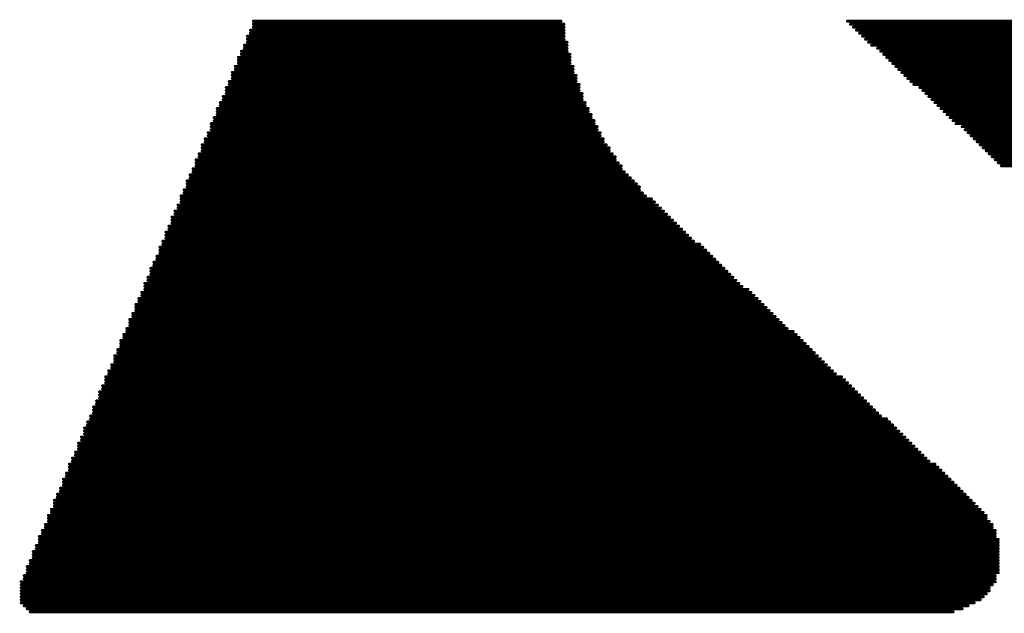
# Model space of a CAD drawing. Header units: millimetres. Extents: x 138 to 555, y 26 to 334.
# Tile 25 of 256: x 213.01 to 217.16, y 68.14 to 70.65. Entities that reach past the tile are written whole.
import ezdxf

# ---------------------------------------------------------------- set-up
doc = ezdxf.new("R2010")
doc.units = ezdxf.units.MM
doc.layers.add('TopOverlay', color=2, linetype='Continuous')

msp = doc.modelspace()

# ---------------------------------------------------------------- linework, layer by layer
at = {"layer": 'TopOverlay', "const_width": 0.0127}
for points in [[(213.994, 70.6405), (215.2894, 70.6405)], [(213.994, 70.6278), (215.3021, 70.6278)], [(213.994, 70.6151), (215.3021, 70.6151)], [(216.4959, 70.6405), (220.6234, 70.6405)], [(216.5086, 70.6278), (220.6107, 70.6278)], [(216.5213, 70.6151), (220.6107, 70.6151)], [(213.9686, 70.577), (215.3021, 70.577)], [(213.9813, 70.6024), (215.3021, 70.6024)], [(213.9813, 70.5897), (215.3021, 70.5897)], [(216.534, 70.6024), (220.598, 70.6024)], [(216.5467, 70.5897), (220.598, 70.5897)], [(216.5594, 70.577), (220.598, 70.577)], [(213.9559, 70.5389), (215.3148, 70.5389)], [(213.9686, 70.5643), (215.3021, 70.5643)], [(213.9686, 70.5516), (215.3148, 70.5516)], [(216.5721, 70.5643), (220.5853, 70.5643)], [(216.5848, 70.5516), (220.5853, 70.5516)], [(216.5975, 70.5389), (220.5726, 70.5389)], [(213.9305, 70.4881), (215.3275, 70.4881)], [(213.9432, 70.5135), (215.3148, 70.5135)], [(213.9432, 70.5008), (215.3275, 70.5008)], [(213.9559, 70.5262), (215.3148, 70.5262)], [(216.6229, 70.5262), (220.5726, 70.5262)], [(216.6356, 70.5135), (220.5726, 70.5135)], [(216.6483, 70.5008), (220.5599, 70.5008)], [(216.661, 70.4881), (220.5599, 70.4881)], [(213.9178, 70.45), (215.3402, 70.45)], [(213.9305, 70.4754), (215.3275, 70.4754)], [(213.9305, 70.4627), (215.3275, 70.4627)], [(216.6737, 70.4754), (220.5472, 70.4754)], [(216.6864, 70.4627), (220.5472, 70.4627)], [(216.6991, 70.45), (220.5345, 70.45)], [(213.9051, 70.4246), (215.3402, 70.4246)], [(213.9051, 70.4119), (215.3529, 70.4119)], [(213.9178, 70.4373), (215.3402, 70.4373)], [(216.7118, 70.4373), (220.5345, 70.4373)], [(216.7245, 70.4246), (220.5345, 70.4246)], [(216.7372, 70.4119), (220.5218, 70.4119)], [(213.8797, 70.3611), (215.3656, 70.3611)], [(213.8924, 70.3865), (215.3529, 70.3865)], [(213.8924, 70.3738), (215.3656, 70.3738)], [(213.9051, 70.3992), (215.3529, 70.3992)], [(216.7499, 70.3992), (220.5218, 70.3992)], [(216.7626, 70.3865), (220.5091, 70.3865)], [(216.7753, 70.3738), (220.5091, 70.3738)], [(216.8007, 70.3611), (220.5091, 70.3611)], [(213.867, 70.323), (215.3783, 70.323)], [(213.8797, 70.3484), (215.3656, 70.3484)], [(213.8797, 70.3357), (215.3783, 70.3357)], [(216.8134, 70.3484), (220.4964, 70.3484)], [(216.8261, 70.3357), (220.4964, 70.3357)], [(216.8388, 70.323), (220.4837, 70.323)], [(213.8543, 70.2976), (215.391, 70.2976)], [(213.8543, 70.2849), (215.391, 70.2849)], [(213.867, 70.3103), (215.3783, 70.3103)], [(216.8515, 70.3103), (220.4837, 70.3103)], [(216.8642, 70.2976), (220.471, 70.2976)], [(216.8769, 70.2849), (220.471, 70.2849)], [(213.8416, 70.2722), (215.4037, 70.2722)], [(213.8416, 70.2595), (215.4037, 70.2595)], [(213.8416, 70.2468), (215.4164, 70.2468)], [(216.8896, 70.2722), (220.471, 70.2722)], [(216.9023, 70.2595), (220.4583, 70.2595)], [(216.915, 70.2468), (220.4583, 70.2468)], [(213.8162, 70.2087), (215.4291, 70.2087)], [(213.8162, 70.196), (215.4418, 70.196)], [(213.8289, 70.2341), (215.4164, 70.2341)], [(213.8289, 70.2214), (215.4291, 70.2214)], [(216.9277, 70.2341), (220.4456, 70.2341)], [(216.9404, 70.2214), (220.4456, 70.2214)], [(216.9531, 70.2087), (220.4456, 70.2087)], [(216.9785, 70.196), (220.4329, 70.196)], [(213.8035, 70.1706), (215.4545, 70.1706)], [(213.8035, 70.1579), (215.4545, 70.1579)], [(213.8162, 70.1833), (215.4418, 70.1833)], [(216.9912, 70.1833), (220.4329, 70.1833)], [(217.0039, 70.1706), (220.4202, 70.1706)], [(217.0166, 70.1579), (220.4202, 70.1579)], [(213.7781, 70.1198), (215.4799, 70.1198)], [(213.7908, 70.1452), (215.4672, 70.1452)], [(213.7908, 70.1325), (215.4672, 70.1325)], [(217.0293, 70.1452), (220.4202, 70.1452)], [(217.042, 70.1325), (220.4075, 70.1325)], [(217.0547, 70.1198), (220.4075, 70.1198)], [(213.7654, 70.0817), (215.5053, 70.0817)], [(213.7781, 70.1071), (215.4926, 70.1071)], [(213.7781, 70.0944), (215.4926, 70.0944)], [(217.0674, 70.1071), (220.3948, 70.1071)], [(217.0801, 70.0944), (220.3948, 70.0944)], [(217.0928, 70.0817), (220.3821, 70.0817)], [(213.7527, 70.0563), (215.518, 70.0563)], [(213.7527, 70.0436), (215.5307, 70.0436)], [(213.7527, 70.0309), (215.5434, 70.0309)], [(213.7654, 70.069), (215.518, 70.069)], [(217.1055, 70.069), (220.3821, 70.069)], [(217.1182, 70.0563), (220.3821, 70.0563)], [(217.1309, 70.0436), (220.3694, 70.0436)], [(217.1436, 70.0309), (220.3694, 70.0309)], [(213.7273, 69.9928), (215.5688, 69.9928)], [(213.74, 70.0182), (215.5434, 70.0182)], [(213.74, 70.0055), (215.5561, 70.0055)], [(213.7146, 69.9674), (215.5942, 69.9674)], [(213.7146, 69.9547), (215.6069, 69.9547)], [(213.7273, 69.9801), (215.5815, 69.9801)], [(213.7019, 69.9293), (215.6196, 69.9293)], [(213.7019, 69.9166), (215.6323, 69.9166)], [(213.7146, 69.942), (215.6196, 69.942)], [(213.6765, 69.8658), (215.6958, 69.8658)], [(213.6892, 69.9039), (215.645, 69.9039)], [(213.6892, 69.8912), (215.6704, 69.8912)], [(213.6892, 69.8785), (215.6831, 69.8785)], [(213.6638, 69.8404), (215.7212, 69.8404)], [(213.6638, 69.8277), (215.7339, 69.8277)], [(213.6765, 69.8531), (215.7085, 69.8531)], [(213.6511, 69.815), (215.7466, 69.815)], [(213.6511, 69.8023), (215.7593, 69.8023)], [(213.6511, 69.7896), (215.772, 69.7896)], [(213.6257, 69.7515), (215.8101, 69.7515)], [(213.6257, 69.7388), (215.8228, 69.7388)], [(213.6384, 69.7769), (215.7847, 69.7769)], [(213.6384, 69.7642), (215.7974, 69.7642)], [(213.613, 69.7134), (215.8482, 69.7134)], [(213.613, 69.7007), (215.8736, 69.7007)], [(213.6257, 69.7261), (215.8355, 69.7261)], [(213.6003, 69.688), (215.8863, 69.688)], [(213.6003, 69.6753), (215.899, 69.6753)], [(213.6003, 69.6626), (215.9117, 69.6626)], [(213.5749, 69.6245), (215.9498, 69.6245)], [(213.5876, 69.6499), (215.9244, 69.6499)], [(213.5876, 69.6372), (215.9371, 69.6372)], [(213.5622, 69.5991), (215.9752, 69.5991)], [(213.5622, 69.5864), (215.9879, 69.5864)], [(213.5622, 69.5737), (216.0006, 69.5737)], [(213.5749, 69.6118), (215.9625, 69.6118)], [(213.5368, 69.5356), (216.0387, 69.5356)], [(213.5495, 69.561), (216.0133, 69.561)], [(213.5495, 69.5483), (216.026, 69.5483)], [(213.5241, 69.4975), (216.0895, 69.4975)], [(213.5368, 69.5229), (216.0514, 69.5229)], [(213.5368, 69.5102), (216.0768, 69.5102)], [(213.5114, 69.4721), (216.1149, 69.4721)], [(213.5114, 69.4594), (216.1276, 69.4594)], [(213.5241, 69.4848), (216.1022, 69.4848)], [(213.486, 69.4086), (216.1784, 69.4086)], [(213.4987, 69.4467), (216.1403, 69.4467)], [(213.4987, 69.434), (216.153, 69.434)], [(213.4987, 69.4213), (216.1657, 69.4213)], [(213.4733, 69.3832), (216.2038, 69.3832)], [(213.4733, 69.3705), (216.2165, 69.3705)], [(213.486, 69.3959), (216.1911, 69.3959)], [(213.4606, 69.3451), (216.2419, 69.3451)], [(213.4606, 69.3324), (216.2673, 69.3324)], [(213.4733, 69.3578), (216.2292, 69.3578)], [(213.4352, 69.2943), (216.3054, 69.2943)], [(213.4479, 69.3197), (216.28, 69.3197)], [(213.4479, 69.307), (216.2927, 69.307)], [(213.4225, 69.2562), (216.3435, 69.2562)], [(213.4225, 69.2435), (216.3562, 69.2435)], [(213.4352, 69.2816), (216.3181, 69.2816)], [(213.4352, 69.2689), (216.3308, 69.2689)], [(213.4098, 69.2308), (216.3689, 69.2308)], [(213.4098, 69.2181), (216.3816, 69.2181)], [(213.4098, 69.2054), (216.3943, 69.2054)], [(213.3844, 69.1673), (216.4324, 69.1673)], [(213.3971, 69.1927), (216.407, 69.1927)], [(213.3971, 69.18), (216.4197, 69.18)], [(213.3717, 69.1419), (216.4705, 69.1419)], [(213.3717, 69.1292), (216.4832, 69.1292)], [(213.3844, 69.1546), (216.4451, 69.1546)], [(213.3463, 69.0784), (216.534, 69.0784)], [(213.359, 69.1038), (216.5086, 69.1038)], [(213.359, 69.0911), (216.5213, 69.0911)], [(213.3717, 69.1165), (216.4959, 69.1165)], [(213.3336, 69.0403), (216.5721, 69.0403)], [(213.3463, 69.0657), (216.5467, 69.0657)], [(213.3463, 69.053), (216.5594, 69.053)], [(213.3209, 69.0149), (216.5975, 69.0149)], [(213.3209, 69.0022), (216.6102, 69.0022)], [(213.3336, 69.0276), (216.5848, 69.0276)], [(213.2955, 68.9514), (216.6737, 68.9514)], [(213.3082, 68.9768), (216.6356, 68.9768)], [(213.3082, 68.9641), (216.661, 68.9641)], [(213.3209, 68.9895), (216.6229, 68.9895)], [(213.2828, 68.926), (216.6991, 68.926)], [(213.2828, 68.9133), (216.7118, 68.9133)], [(213.2955, 68.9387), (216.6864, 68.9387)], [(213.2701, 68.8879), (216.7372, 68.8879)], [(213.2701, 68.8752), (216.7499, 68.8752)], [(213.2828, 68.9006), (216.7245, 68.9006)], [(213.2574, 68.8625), (216.7626, 68.8625)], [(213.2574, 68.8498), (216.7753, 68.8498)], [(213.2574, 68.8371), (216.788, 68.8371)], [(213.232, 68.799), (216.8261, 68.799)], [(213.232, 68.7863), (216.8388, 68.7863)], [(213.2447, 68.8244), (216.8007, 68.8244)], [(213.2447, 68.8117), (216.8134, 68.8117)], [(213.2193, 68.7736), (216.8642, 68.7736)], [(213.2193, 68.7609), (216.8769, 68.7609)], [(213.2193, 68.7482), (216.8896, 68.7482)], [(213.1939, 68.7101), (216.9277, 68.7101)], [(213.2066, 68.7355), (216.9023, 68.7355)], [(213.2066, 68.7228), (216.915, 68.7228)], [(213.1812, 68.672), (216.9658, 68.672)], [(213.1939, 68.6974), (216.9404, 68.6974)], [(213.1939, 68.6847), (216.9531, 68.6847)], [(213.1558, 68.6212), (217.0166, 68.6212)], [(213.1685, 68.6466), (216.9912, 68.6466)], [(213.1685, 68.6339), (217.0039, 68.6339)], [(213.1812, 68.6593), (216.9785, 68.6593)], [(213.1431, 68.5831), (217.0547, 68.5831)], [(213.1558, 68.6085), (217.0293, 68.6085)], [(213.1558, 68.5958), (217.042, 68.5958)], [(213.1304, 68.5577), (217.0801, 68.5577)], [(213.1304, 68.545), (217.0801, 68.545)], [(213.1431, 68.5704), (217.0674, 68.5704)], [(213.1177, 68.5196), (217.1055, 68.5196)], [(213.1177, 68.5069), (217.1055, 68.5069)], [(213.1304, 68.5323), (217.0928, 68.5323)], [(213.0923, 68.4688), (217.1182, 68.4688)], [(213.0923, 68.4561), (217.1309, 68.4561)], [(213.105, 68.4942), (217.1182, 68.4942)], [(213.105, 68.4815), (217.1182, 68.4815)], [(213.0796, 68.4307), (217.1309, 68.4307)], [(213.0796, 68.418), (217.1309, 68.418)], [(213.0923, 68.4434), (217.1309, 68.4434)], [(213.0669, 68.4053), (217.1309, 68.4053)], [(213.0669, 68.3926), (217.1309, 68.3926)], [(213.0669, 68.3799), (217.1309, 68.3799)], [(213.0415, 68.3418), (217.1309, 68.3418)], [(213.0415, 68.3291), (217.1309, 68.3291)], [(213.0542, 68.3672), (217.1309, 68.3672)], [(213.0542, 68.3545), (217.1309, 68.3545)], [(213.0288, 68.3037), (217.1182, 68.3037)], [(213.0288, 68.291), (217.1182, 68.291)], [(213.0415, 68.3164), (217.1309, 68.3164)], [(213.0161, 68.2783), (217.1182, 68.2783)], [(213.0161, 68.2656), (217.1055, 68.2656)], [(213.0161, 68.2529), (217.0928, 68.2529)], [(213.0161, 68.2402), (217.0928, 68.2402)], [(213.0161, 68.2275), (217.0801, 68.2275)], [(213.0161, 68.2148), (217.0674, 68.2148)], [(213.0161, 68.2021), (217.0547, 68.2021)], [(213.0161, 68.1894), (217.0293, 68.1894)], [(213.0288, 68.1767), (217.0039, 68.1767)], [(213.0415, 68.164), (216.9785, 68.164)], [(213.0542, 68.1513), (216.9404, 68.1513)]]:
    msp.add_lwpolyline(points, dxfattribs=at)
at = {"layer": 'TopOverlay', "const_width": 0.00635}
for points in [[(213.9909, 70.6405, 1), (213.9972, 70.6405, 1)], [(213.9909, 70.6278, 1), (213.9972, 70.6278, 1)], [(213.9909, 70.6151, 1), (213.9972, 70.6151, 1)], [(215.2863, 70.6405, 1), (215.2926, 70.6405, 1)], [(215.299, 70.6278, 1), (215.3053, 70.6278, 1)], [(215.299, 70.6151, 1), (215.3053, 70.6151, 1)], [(216.4928, 70.6405, 1), (216.4991, 70.6405, 1)], [(216.5055, 70.6278, 1), (216.5118, 70.6278, 1)], [(216.5182, 70.6151, 1), (216.5245, 70.6151, 1)], [(213.9655, 70.577, 1), (213.9718, 70.577, 1)], [(213.9782, 70.6024, 1), (213.9845, 70.6024, 1)], [(213.9782, 70.5897, 1), (213.9845, 70.5897, 1)], [(215.299, 70.6024, 1), (215.3053, 70.6024, 1)], [(215.299, 70.5897, 1), (215.3053, 70.5897, 1)], [(215.299, 70.577, 1), (215.3053, 70.577, 1)], [(216.5309, 70.6024, 1), (216.5372, 70.6024, 1)], [(216.5436, 70.5897, 1), (216.5499, 70.5897, 1)], [(216.5563, 70.577, 1), (216.5626, 70.577, 1)], [(213.9528, 70.5389, 1), (213.9591, 70.5389, 1)], [(213.9655, 70.5643, 1), (213.9718, 70.5643, 1)], [(213.9655, 70.5516, 1), (213.9718, 70.5516, 1)], [(215.299, 70.5643, 1), (215.3053, 70.5643, 1)], [(215.3117, 70.5516, 1), (215.318, 70.5516, 1)], [(215.3117, 70.5389, 1), (215.318, 70.5389, 1)], [(216.569, 70.5643, 1), (216.5753, 70.5643, 1)], [(216.5817, 70.5516, 1), (216.588, 70.5516, 1)], [(216.5944, 70.5389, 1), (216.6007, 70.5389, 1)], [(213.9274, 70.4881, 1), (213.9337, 70.4881, 1)], [(213.9401, 70.5135, 1), (213.9464, 70.5135, 1)], [(213.9401, 70.5008, 1), (213.9464, 70.5008, 1)], [(213.9528, 70.5262, 1), (213.9591, 70.5262, 1)], [(215.3117, 70.5262, 1), (215.318, 70.5262, 1)], [(215.3117, 70.5135, 1), (215.318, 70.5135, 1)], [(215.3244, 70.5008, 1), (215.3307, 70.5008, 1)], [(215.3244, 70.4881, 1), (215.3307, 70.4881, 1)], [(216.6198, 70.5262, 1), (216.6261, 70.5262, 1)], [(216.6325, 70.5135, 1), (216.6388, 70.5135, 1)], [(216.6452, 70.5008, 1), (216.6515, 70.5008, 1)], [(216.6579, 70.4881, 1), (216.6642, 70.4881, 1)], [(213.9147, 70.45, 1), (213.921, 70.45, 1)], [(213.9274, 70.4754, 1), (213.9337, 70.4754, 1)], [(213.9274, 70.4627, 1), (213.9337, 70.4627, 1)], [(215.3244, 70.4754, 1), (215.3307, 70.4754, 1)], [(215.3244, 70.4627, 1), (215.3307, 70.4627, 1)], [(215.3371, 70.45, 1), (215.3434, 70.45, 1)], [(216.6706, 70.4754, 1), (216.6769, 70.4754, 1)], [(216.6833, 70.4627, 1), (216.6896, 70.4627, 1)], [(216.696, 70.45, 1), (216.7023, 70.45, 1)], [(213.902, 70.4246, 1), (213.9083, 70.4246, 1)], [(213.902, 70.4119, 1), (213.9083, 70.4119, 1)], [(213.9147, 70.4373, 1), (213.921, 70.4373, 1)], [(215.3371, 70.4373, 1), (215.3434, 70.4373, 1)], [(215.3371, 70.4246, 1), (215.3434, 70.4246, 1)], [(215.3498, 70.4119, 1), (215.3561, 70.4119, 1)], [(216.7087, 70.4373, 1), (216.715, 70.4373, 1)], [(216.7214, 70.4246, 1), (216.7277, 70.4246, 1)], [(216.7341, 70.4119, 1), (216.7404, 70.4119, 1)], [(213.8766, 70.3611, 1), (213.8829, 70.3611, 1)], [(213.8893, 70.3865, 1), (213.8956, 70.3865, 1)], [(213.8893, 70.3738, 1), (213.8956, 70.3738, 1)], [(213.902, 70.3992, 1), (213.9083, 70.3992, 1)], [(215.3498, 70.3992, 1), (215.3561, 70.3992, 1)], [(215.3498, 70.3865, 1), (215.3561, 70.3865, 1)], [(215.3625, 70.3738, 1), (215.3688, 70.3738, 1)], [(215.3625, 70.3611, 1), (215.3688, 70.3611, 1)], [(216.7468, 70.3992, 1), (216.7531, 70.3992, 1)], [(216.7595, 70.3865, 1), (216.7658, 70.3865, 1)], [(216.7722, 70.3738, 1), (216.7785, 70.3738, 1)], [(216.7976, 70.3611, 1), (216.8039, 70.3611, 1)], [(213.8639, 70.323, 1), (213.8702, 70.323, 1)], [(213.8766, 70.3484, 1), (213.8829, 70.3484, 1)], [(213.8766, 70.3357, 1), (213.8829, 70.3357, 1)], [(215.3625, 70.3484, 1), (215.3688, 70.3484, 1)], [(215.3752, 70.3357, 1), (215.3815, 70.3357, 1)], [(215.3752, 70.323, 1), (215.3815, 70.323, 1)], [(216.8103, 70.3484, 1), (216.8166, 70.3484, 1)], [(216.823, 70.3357, 1), (216.8293, 70.3357, 1)], [(216.8357, 70.323, 1), (216.842, 70.323, 1)], [(213.8512, 70.2976, 1), (213.8575, 70.2976, 1)], [(213.8512, 70.2849, 1), (213.8575, 70.2849, 1)], [(213.8639, 70.3103, 1), (213.8702, 70.3103, 1)], [(215.3752, 70.3103, 1), (215.3815, 70.3103, 1)], [(215.3879, 70.2976, 1), (215.3942, 70.2976, 1)], [(215.3879, 70.2849, 1), (215.3942, 70.2849, 1)], [(216.8484, 70.3103, 1), (216.8547, 70.3103, 1)], [(216.8611, 70.2976, 1), (216.8674, 70.2976, 1)], [(216.8738, 70.2849, 1), (216.8801, 70.2849, 1)], [(213.8385, 70.2722, 1), (213.8448, 70.2722, 1)], [(213.8385, 70.2595, 1), (213.8448, 70.2595, 1)], [(213.8385, 70.2468, 1), (213.8448, 70.2468, 1)], [(215.4006, 70.2722, 1), (215.4069, 70.2722, 1)], [(215.4006, 70.2595, 1), (215.4069, 70.2595, 1)], [(215.4133, 70.2468, 1), (215.4196, 70.2468, 1)], [(216.8865, 70.2722, 1), (216.8928, 70.2722, 1)], [(216.8992, 70.2595, 1), (216.9055, 70.2595, 1)], [(216.9119, 70.2468, 1), (216.9182, 70.2468, 1)], [(213.8131, 70.2087, 1), (213.8194, 70.2087, 1)], [(213.8131, 70.196, 1), (213.8194, 70.196, 1)], [(213.8258, 70.2341, 1), (213.8321, 70.2341, 1)], [(213.8258, 70.2214, 1), (213.8321, 70.2214, 1)], [(215.4133, 70.2341, 1), (215.4196, 70.2341, 1)], [(215.426, 70.2214, 1), (215.4323, 70.2214, 1)], [(215.426, 70.2087, 1), (215.4323, 70.2087, 1)], [(215.4387, 70.196, 1), (215.445, 70.196, 1)], [(216.9246, 70.2341, 1), (216.9309, 70.2341, 1)], [(216.9373, 70.2214, 1), (216.9436, 70.2214, 1)], [(216.95, 70.2087, 1), (216.9563, 70.2087, 1)], [(216.9754, 70.196, 1), (216.9817, 70.196, 1)], [(213.8004, 70.1706, 1), (213.8067, 70.1706, 1)], [(213.8004, 70.1579, 1), (213.8067, 70.1579, 1)], [(213.8131, 70.1833, 1), (213.8194, 70.1833, 1)], [(215.4387, 70.1833, 1), (215.445, 70.1833, 1)], [(215.4514, 70.1706, 1), (215.4577, 70.1706, 1)], [(215.4514, 70.1579, 1), (215.4577, 70.1579, 1)], [(216.9881, 70.1833, 1), (216.9944, 70.1833, 1)], [(217.0008, 70.1706, 1), (217.0071, 70.1706, 1)], [(217.0135, 70.1579, 1), (217.0198, 70.1579, 1)], [(213.775, 70.1198, 1), (213.7813, 70.1198, 1)], [(213.7877, 70.1452, 1), (213.794, 70.1452, 1)], [(213.7877, 70.1325, 1), (213.794, 70.1325, 1)], [(215.4641, 70.1452, 1), (215.4704, 70.1452, 1)], [(215.4641, 70.1325, 1), (215.4704, 70.1325, 1)], [(215.4768, 70.1198, 1), (215.4831, 70.1198, 1)], [(217.0262, 70.1452, 1), (217.0325, 70.1452, 1)], [(217.0389, 70.1325, 1), (217.0452, 70.1325, 1)], [(217.0516, 70.1198, 1), (217.0579, 70.1198, 1)], [(213.7623, 70.0817, 1), (213.7686, 70.0817, 1)], [(213.775, 70.1071, 1), (213.7813, 70.1071, 1)], [(213.775, 70.0944, 1), (213.7813, 70.0944, 1)], [(215.4895, 70.1071, 1), (215.4958, 70.1071, 1)], [(215.4895, 70.0944, 1), (215.4958, 70.0944, 1)], [(215.5022, 70.0817, 1), (215.5085, 70.0817, 1)], [(217.0643, 70.1071, 1), (217.0706, 70.1071, 1)], [(217.077, 70.0944, 1), (217.0833, 70.0944, 1)], [(217.0897, 70.0817, 1), (217.096, 70.0817, 1)], [(213.7496, 70.0563, 1), (213.7559, 70.0563, 1)], [(213.7496, 70.0436, 1), (213.7559, 70.0436, 1)], [(213.7496, 70.0309, 1), (213.7559, 70.0309, 1)], [(213.7623, 70.069, 1), (213.7686, 70.069, 1)], [(215.5149, 70.069, 1), (215.5212, 70.069, 1)], [(215.5149, 70.0563, 1), (215.5212, 70.0563, 1)], [(215.5276, 70.0436, 1), (215.5339, 70.0436, 1)], [(215.5403, 70.0309, 1), (215.5466, 70.0309, 1)], [(217.1024, 70.069, 1), (217.1087, 70.069, 1)], [(217.1151, 70.0563, 1), (217.1214, 70.0563, 1)], [(217.1278, 70.0436, 1), (217.1341, 70.0436, 1)], [(217.1405, 70.0309, 1), (217.1468, 70.0309, 1)], [(213.7242, 69.9928, 1), (213.7305, 69.9928, 1)], [(213.7369, 70.0182, 1), (213.7432, 70.0182, 1)], [(213.7369, 70.0055, 1), (213.7432, 70.0055, 1)], [(215.5403, 70.0182, 1), (215.5466, 70.0182, 1)], [(215.553, 70.0055, 1), (215.5593, 70.0055, 1)], [(215.5657, 69.9928, 1), (215.572, 69.9928, 1)], [(213.7115, 69.9674, 1), (213.7178, 69.9674, 1)], [(213.7115, 69.9547, 1), (213.7178, 69.9547, 1)], [(213.7242, 69.9801, 1), (213.7305, 69.9801, 1)], [(215.5784, 69.9801, 1), (215.5847, 69.9801, 1)], [(215.5911, 69.9674, 1), (215.5974, 69.9674, 1)], [(215.6038, 69.9547, 1), (215.6101, 69.9547, 1)], [(213.6988, 69.9293, 1), (213.7051, 69.9293, 1)], [(213.6988, 69.9166, 1), (213.7051, 69.9166, 1)], [(213.7115, 69.942, 1), (213.7178, 69.942, 1)], [(215.6165, 69.942, 1), (215.6228, 69.942, 1)], [(215.6165, 69.9293, 1), (215.6228, 69.9293, 1)], [(215.6292, 69.9166, 1), (215.6355, 69.9166, 1)], [(213.6734, 69.8658, 1), (213.6797, 69.8658, 1)], [(213.6861, 69.9039, 1), (213.6924, 69.9039, 1)], [(213.6861, 69.8912, 1), (213.6924, 69.8912, 1)], [(213.6861, 69.8785, 1), (213.6924, 69.8785, 1)], [(215.6419, 69.9039, 1), (215.6482, 69.9039, 1)], [(215.6673, 69.8912, 1), (215.6736, 69.8912, 1)], [(215.68, 69.8785, 1), (215.6863, 69.8785, 1)], [(215.6927, 69.8658, 1), (215.699, 69.8658, 1)], [(213.6607, 69.8404, 1), (213.667, 69.8404, 1)], [(213.6607, 69.8277, 1), (213.667, 69.8277, 1)], [(213.6734, 69.8531, 1), (213.6797, 69.8531, 1)], [(215.7054, 69.8531, 1), (215.7117, 69.8531, 1)], [(215.7181, 69.8404, 1), (215.7244, 69.8404, 1)], [(215.7308, 69.8277, 1), (215.7371, 69.8277, 1)], [(213.648, 69.815, 1), (213.6543, 69.815, 1)], [(213.648, 69.8023, 1), (213.6543, 69.8023, 1)], [(213.648, 69.7896, 1), (213.6543, 69.7896, 1)], [(215.7435, 69.815, 1), (215.7498, 69.815, 1)], [(215.7562, 69.8023, 1), (215.7625, 69.8023, 1)], [(215.7689, 69.7896, 1), (215.7752, 69.7896, 1)], [(213.6226, 69.7515, 1), (213.6289, 69.7515, 1)], [(213.6226, 69.7388, 1), (213.6289, 69.7388, 1)], [(213.6353, 69.7769, 1), (213.6416, 69.7769, 1)], [(213.6353, 69.7642, 1), (213.6416, 69.7642, 1)], [(215.7816, 69.7769, 1), (215.7879, 69.7769, 1)], [(215.7943, 69.7642, 1), (215.8006, 69.7642, 1)], [(215.807, 69.7515, 1), (215.8133, 69.7515, 1)], [(215.8197, 69.7388, 1), (215.826, 69.7388, 1)], [(213.6099, 69.7134, 1), (213.6162, 69.7134, 1)], [(213.6099, 69.7007, 1), (213.6162, 69.7007, 1)], [(213.6226, 69.7261, 1), (213.6289, 69.7261, 1)], [(215.8324, 69.7261, 1), (215.8387, 69.7261, 1)], [(215.8451, 69.7134, 1), (215.8514, 69.7134, 1)], [(215.8705, 69.7007, 1), (215.8768, 69.7007, 1)], [(213.5972, 69.688, 1), (213.6035, 69.688, 1)], [(213.5972, 69.6753, 1), (213.6035, 69.6753, 1)], [(213.5972, 69.6626, 1), (213.6035, 69.6626, 1)], [(215.8832, 69.688, 1), (215.8895, 69.688, 1)], [(215.8959, 69.6753, 1), (215.9022, 69.6753, 1)], [(215.9086, 69.6626, 1), (215.9149, 69.6626, 1)], [(213.5718, 69.6245, 1), (213.5781, 69.6245, 1)], [(213.5845, 69.6499, 1), (213.5908, 69.6499, 1)], [(213.5845, 69.6372, 1), (213.5908, 69.6372, 1)], [(215.9213, 69.6499, 1), (215.9276, 69.6499, 1)], [(215.934, 69.6372, 1), (215.9403, 69.6372, 1)], [(215.9467, 69.6245, 1), (215.953, 69.6245, 1)], [(213.5591, 69.5991, 1), (213.5654, 69.5991, 1)], [(213.5591, 69.5864, 1), (213.5654, 69.5864, 1)], [(213.5591, 69.5737, 1), (213.5654, 69.5737, 1)], [(213.5718, 69.6118, 1), (213.5781, 69.6118, 1)], [(215.9594, 69.6118, 1), (215.9657, 69.6118, 1)], [(215.9721, 69.5991, 1), (215.9784, 69.5991, 1)], [(215.9848, 69.5864, 1), (215.9911, 69.5864, 1)], [(215.9975, 69.5737, 1), (216.0038, 69.5737, 1)], [(213.5337, 69.5356, 1), (213.54, 69.5356, 1)], [(213.5464, 69.561, 1), (213.5527, 69.561, 1)], [(213.5464, 69.5483, 1), (213.5527, 69.5483, 1)], [(216.0102, 69.561, 1), (216.0165, 69.561, 1)], [(216.0229, 69.5483, 1), (216.0292, 69.5483, 1)], [(216.0356, 69.5356, 1), (216.0419, 69.5356, 1)], [(213.521, 69.4975, 1), (213.5273, 69.4975, 1)], [(213.5337, 69.5229, 1), (213.54, 69.5229, 1)], [(213.5337, 69.5102, 1), (213.54, 69.5102, 1)], [(216.0483, 69.5229, 1), (216.0546, 69.5229, 1)], [(216.0737, 69.5102, 1), (216.08, 69.5102, 1)], [(216.0864, 69.4975, 1), (216.0927, 69.4975, 1)], [(213.5083, 69.4721, 1), (213.5146, 69.4721, 1)], [(213.5083, 69.4594, 1), (213.5146, 69.4594, 1)], [(213.521, 69.4848, 1), (213.5273, 69.4848, 1)], [(216.0991, 69.4848, 1), (216.1054, 69.4848, 1)], [(216.1118, 69.4721, 1), (216.1181, 69.4721, 1)], [(216.1245, 69.4594, 1), (216.1308, 69.4594, 1)], [(213.4829, 69.4086, 1), (213.4892, 69.4086, 1)], [(213.4956, 69.4467, 1), (213.5019, 69.4467, 1)], [(213.4956, 69.434, 1), (213.5019, 69.434, 1)], [(213.4956, 69.4213, 1), (213.5019, 69.4213, 1)], [(216.1372, 69.4467, 1), (216.1435, 69.4467, 1)], [(216.1499, 69.434, 1), (216.1562, 69.434, 1)], [(216.1626, 69.4213, 1), (216.1689, 69.4213, 1)], [(216.1753, 69.4086, 1), (216.1816, 69.4086, 1)], [(213.4702, 69.3832, 1), (213.4765, 69.3832, 1)], [(213.4702, 69.3705, 1), (213.4765, 69.3705, 1)], [(213.4829, 69.3959, 1), (213.4892, 69.3959, 1)], [(216.188, 69.3959, 1), (216.1943, 69.3959, 1)], [(216.2007, 69.3832, 1), (216.207, 69.3832, 1)], [(216.2134, 69.3705, 1), (216.2197, 69.3705, 1)], [(213.4575, 69.3451, 1), (213.4638, 69.3451, 1)], [(213.4575, 69.3324, 1), (213.4638, 69.3324, 1)], [(213.4702, 69.3578, 1), (213.4765, 69.3578, 1)], [(216.2261, 69.3578, 1), (216.2324, 69.3578, 1)], [(216.2388, 69.3451, 1), (216.2451, 69.3451, 1)], [(216.2642, 69.3324, 1), (216.2705, 69.3324, 1)], [(213.4321, 69.2943, 1), (213.4384, 69.2943, 1)], [(213.4448, 69.3197, 1), (213.4511, 69.3197, 1)], [(213.4448, 69.307, 1), (213.4511, 69.307, 1)], [(216.2769, 69.3197, 1), (216.2832, 69.3197, 1)], [(216.2896, 69.307, 1), (216.2959, 69.307, 1)], [(216.3023, 69.2943, 1), (216.3086, 69.2943, 1)], [(213.4194, 69.2562, 1), (213.4257, 69.2562, 1)], [(213.4194, 69.2435, 1), (213.4257, 69.2435, 1)], [(213.4321, 69.2816, 1), (213.4384, 69.2816, 1)], [(213.4321, 69.2689, 1), (213.4384, 69.2689, 1)], [(216.315, 69.2816, 1), (216.3213, 69.2816, 1)], [(216.3277, 69.2689, 1), (216.334, 69.2689, 1)], [(216.3404, 69.2562, 1), (216.3467, 69.2562, 1)], [(216.3531, 69.2435, 1), (216.3594, 69.2435, 1)], [(213.4067, 69.2308, 1), (213.413, 69.2308, 1)], [(213.4067, 69.2181, 1), (213.413, 69.2181, 1)], [(213.4067, 69.2054, 1), (213.413, 69.2054, 1)], [(216.3658, 69.2308, 1), (216.3721, 69.2308, 1)], [(216.3785, 69.2181, 1), (216.3848, 69.2181, 1)], [(216.3912, 69.2054, 1), (216.3975, 69.2054, 1)], [(213.3813, 69.1673, 1), (213.3876, 69.1673, 1)], [(213.394, 69.1927, 1), (213.4003, 69.1927, 1)], [(213.394, 69.18, 1), (213.4003, 69.18, 1)], [(216.4039, 69.1927, 1), (216.4102, 69.1927, 1)], [(216.4166, 69.18, 1), (216.4229, 69.18, 1)], [(216.4293, 69.1673, 1), (216.4356, 69.1673, 1)], [(213.3686, 69.1419, 1), (213.3749, 69.1419, 1)], [(213.3686, 69.1292, 1), (213.3749, 69.1292, 1)], [(213.3813, 69.1546, 1), (213.3876, 69.1546, 1)], [(216.442, 69.1546, 1), (216.4483, 69.1546, 1)], [(216.4674, 69.1419, 1), (216.4737, 69.1419, 1)], [(216.4801, 69.1292, 1), (216.4864, 69.1292, 1)], [(213.3432, 69.0784, 1), (213.3495, 69.0784, 1)], [(213.3559, 69.1038, 1), (213.3622, 69.1038, 1)], [(213.3559, 69.0911, 1), (213.3622, 69.0911, 1)], [(213.3686, 69.1165, 1), (213.3749, 69.1165, 1)], [(216.4928, 69.1165, 1), (216.4991, 69.1165, 1)], [(216.5055, 69.1038, 1), (216.5118, 69.1038, 1)], [(216.5182, 69.0911, 1), (216.5245, 69.0911, 1)], [(216.5309, 69.0784, 1), (216.5372, 69.0784, 1)], [(213.3305, 69.0403, 1), (213.3368, 69.0403, 1)], [(213.3432, 69.0657, 1), (213.3495, 69.0657, 1)], [(213.3432, 69.053, 1), (213.3495, 69.053, 1)], [(216.5436, 69.0657, 1), (216.5499, 69.0657, 1)], [(216.5563, 69.053, 1), (216.5626, 69.053, 1)], [(216.569, 69.0403, 1), (216.5753, 69.0403, 1)], [(213.3178, 69.0149, 1), (213.3241, 69.0149, 1)], [(213.3178, 69.0022, 1), (213.3241, 69.0022, 1)], [(213.3305, 69.0276, 1), (213.3368, 69.0276, 1)], [(216.5817, 69.0276, 1), (216.588, 69.0276, 1)], [(216.5944, 69.0149, 1), (216.6007, 69.0149, 1)], [(216.6071, 69.0022, 1), (216.6134, 69.0022, 1)], [(213.2924, 68.9514, 1), (213.2987, 68.9514, 1)], [(213.3051, 68.9768, 1), (213.3114, 68.9768, 1)], [(213.3051, 68.9641, 1), (213.3114, 68.9641, 1)], [(213.3178, 68.9895, 1), (213.3241, 68.9895, 1)], [(216.6198, 68.9895, 1), (216.6261, 68.9895, 1)], [(216.6325, 68.9768, 1), (216.6388, 68.9768, 1)], [(216.6579, 68.9641, 1), (216.6642, 68.9641, 1)], [(216.6706, 68.9514, 1), (216.6769, 68.9514, 1)], [(213.2797, 68.926, 1), (213.286, 68.926, 1)], [(213.2797, 68.9133, 1), (213.286, 68.9133, 1)], [(213.2924, 68.9387, 1), (213.2987, 68.9387, 1)], [(216.6833, 68.9387, 1), (216.6896, 68.9387, 1)], [(216.696, 68.926, 1), (216.7023, 68.926, 1)], [(216.7087, 68.9133, 1), (216.715, 68.9133, 1)], [(213.267, 68.8879, 1), (213.2733, 68.8879, 1)], [(213.267, 68.8752, 1), (213.2733, 68.8752, 1)], [(213.2797, 68.9006, 1), (213.286, 68.9006, 1)], [(216.7214, 68.9006, 1), (216.7277, 68.9006, 1)], [(216.7341, 68.8879, 1), (216.7404, 68.8879, 1)], [(216.7468, 68.8752, 1), (216.7531, 68.8752, 1)], [(213.2543, 68.8625, 1), (213.2606, 68.8625, 1)], [(213.2543, 68.8498, 1), (213.2606, 68.8498, 1)], [(213.2543, 68.8371, 1), (213.2606, 68.8371, 1)], [(216.7595, 68.8625, 1), (216.7658, 68.8625, 1)], [(216.7722, 68.8498, 1), (216.7785, 68.8498, 1)], [(216.7849, 68.8371, 1), (216.7912, 68.8371, 1)], [(213.2289, 68.799, 1), (213.2352, 68.799, 1)], [(213.2289, 68.7863, 1), (213.2352, 68.7863, 1)], [(213.2416, 68.8244, 1), (213.2479, 68.8244, 1)], [(213.2416, 68.8117, 1), (213.2479, 68.8117, 1)], [(216.7976, 68.8244, 1), (216.8039, 68.8244, 1)], [(216.8103, 68.8117, 1), (216.8166, 68.8117, 1)], [(216.823, 68.799, 1), (216.8293, 68.799, 1)], [(216.8357, 68.7863, 1), (216.842, 68.7863, 1)], [(213.2162, 68.7736, 1), (213.2225, 68.7736, 1)], [(213.2162, 68.7609, 1), (213.2225, 68.7609, 1)], [(213.2162, 68.7482, 1), (213.2225, 68.7482, 1)], [(216.8611, 68.7736, 1), (216.8674, 68.7736, 1)], [(216.8738, 68.7609, 1), (216.8801, 68.7609, 1)], [(216.8865, 68.7482, 1), (216.8928, 68.7482, 1)], [(213.1908, 68.7101, 1), (213.1971, 68.7101, 1)], [(213.2035, 68.7355, 1), (213.2098, 68.7355, 1)], [(213.2035, 68.7228, 1), (213.2098, 68.7228, 1)], [(216.8992, 68.7355, 1), (216.9055, 68.7355, 1)], [(216.9119, 68.7228, 1), (216.9182, 68.7228, 1)], [(216.9246, 68.7101, 1), (216.9309, 68.7101, 1)], [(213.1781, 68.672, 1), (213.1844, 68.672, 1)], [(213.1908, 68.6974, 1), (213.1971, 68.6974, 1)], [(213.1908, 68.6847, 1), (213.1971, 68.6847, 1)], [(216.9373, 68.6974, 1), (216.9436, 68.6974, 1)], [(216.95, 68.6847, 1), (216.9563, 68.6847, 1)], [(216.9627, 68.672, 1), (216.969, 68.672, 1)], [(213.1527, 68.6212, 1), (213.159, 68.6212, 1)], [(213.1654, 68.6466, 1), (213.1717, 68.6466, 1)], [(213.1654, 68.6339, 1), (213.1717, 68.6339, 1)], [(213.1781, 68.6593, 1), (213.1844, 68.6593, 1)], [(216.9754, 68.6593, 1), (216.9817, 68.6593, 1)], [(216.9881, 68.6466, 1), (216.9944, 68.6466, 1)], [(217.0008, 68.6339, 1), (217.0071, 68.6339, 1)], [(217.0135, 68.6212, 1), (217.0198, 68.6212, 1)], [(213.14, 68.5831, 1), (213.1463, 68.5831, 1)], [(213.1527, 68.6085, 1), (213.159, 68.6085, 1)], [(213.1527, 68.5958, 1), (213.159, 68.5958, 1)], [(217.0262, 68.6085, 1), (217.0325, 68.6085, 1)], [(217.0389, 68.5958, 1), (217.0452, 68.5958, 1)], [(217.0516, 68.5831, 1), (217.0579, 68.5831, 1)], [(213.1273, 68.5577, 1), (213.1336, 68.5577, 1)], [(213.1273, 68.545, 1), (213.1336, 68.545, 1)], [(213.14, 68.5704, 1), (213.1463, 68.5704, 1)], [(217.0643, 68.5704, 1), (217.0706, 68.5704, 1)], [(217.077, 68.5577, 1), (217.0833, 68.5577, 1)], [(217.077, 68.545, 1), (217.0833, 68.545, 1)], [(213.1146, 68.5196, 1), (213.1209, 68.5196, 1)], [(213.1146, 68.5069, 1), (213.1209, 68.5069, 1)], [(213.1273, 68.5323, 1), (213.1336, 68.5323, 1)], [(217.0897, 68.5323, 1), (217.096, 68.5323, 1)], [(217.1024, 68.5196, 1), (217.1087, 68.5196, 1)], [(217.1024, 68.5069, 1), (217.1087, 68.5069, 1)], [(213.0892, 68.4688, 1), (213.0955, 68.4688, 1)], [(213.0892, 68.4561, 1), (213.0955, 68.4561, 1)], [(213.1019, 68.4942, 1), (213.1082, 68.4942, 1)], [(213.1019, 68.4815, 1), (213.1082, 68.4815, 1)], [(217.1151, 68.4942, 1), (217.1214, 68.4942, 1)], [(217.1151, 68.4815, 1), (217.1214, 68.4815, 1)], [(217.1151, 68.4688, 1), (217.1214, 68.4688, 1)], [(217.1278, 68.4561, 1), (217.1341, 68.4561, 1)], [(213.0765, 68.4307, 1), (213.0828, 68.4307, 1)], [(213.0765, 68.418, 1), (213.0828, 68.418, 1)], [(213.0892, 68.4434, 1), (213.0955, 68.4434, 1)], [(217.1278, 68.4434, 1), (217.1341, 68.4434, 1)], [(217.1278, 68.4307, 1), (217.1341, 68.4307, 1)], [(217.1278, 68.418, 1), (217.1341, 68.418, 1)], [(213.0638, 68.4053, 1), (213.0701, 68.4053, 1)], [(213.0638, 68.3926, 1), (213.0701, 68.3926, 1)], [(213.0638, 68.3799, 1), (213.0701, 68.3799, 1)], [(217.1278, 68.4053, 1), (217.1341, 68.4053, 1)], [(217.1278, 68.3926, 1), (217.1341, 68.3926, 1)], [(217.1278, 68.3799, 1), (217.1341, 68.3799, 1)], [(213.0384, 68.3418, 1), (213.0447, 68.3418, 1)], [(213.0384, 68.3291, 1), (213.0447, 68.3291, 1)], [(213.0511, 68.3672, 1), (213.0574, 68.3672, 1)], [(213.0511, 68.3545, 1), (213.0574, 68.3545, 1)], [(217.1278, 68.3672, 1), (217.1341, 68.3672, 1)], [(217.1278, 68.3545, 1), (217.1341, 68.3545, 1)], [(217.1278, 68.3418, 1), (217.1341, 68.3418, 1)], [(217.1278, 68.3291, 1), (217.1341, 68.3291, 1)], [(213.0257, 68.3037, 1), (213.032, 68.3037, 1)], [(213.0257, 68.291, 1), (213.032, 68.291, 1)], [(213.0384, 68.3164, 1), (213.0447, 68.3164, 1)], [(217.1151, 68.3037, 1), (217.1214, 68.3037, 1)], [(217.1151, 68.291, 1), (217.1214, 68.291, 1)], [(217.1278, 68.3164, 1), (217.1341, 68.3164, 1)], [(213.013, 68.2783, 1), (213.0193, 68.2783, 1)], [(213.013, 68.2656, 1), (213.0193, 68.2656, 1)], [(213.013, 68.2529, 1), (213.0193, 68.2529, 1)], [(217.0897, 68.2529, 1), (217.096, 68.2529, 1)], [(217.1024, 68.2656, 1), (217.1087, 68.2656, 1)], [(217.1151, 68.2783, 1), (217.1214, 68.2783, 1)], [(213.013, 68.2402, 1), (213.0193, 68.2402, 1)], [(213.013, 68.2275, 1), (213.0193, 68.2275, 1)], [(213.013, 68.2148, 1), (213.0193, 68.2148, 1)], [(217.0643, 68.2148, 1), (217.0706, 68.2148, 1)], [(217.077, 68.2275, 1), (217.0833, 68.2275, 1)], [(217.0897, 68.2402, 1), (217.096, 68.2402, 1)], [(213.013, 68.2021, 1), (213.0193, 68.2021, 1)], [(213.013, 68.1894, 1), (213.0193, 68.1894, 1)], [(213.0257, 68.1767, 1), (213.032, 68.1767, 1)], [(213.0384, 68.164, 1), (213.0447, 68.164, 1)], [(216.9754, 68.164, 1), (216.9817, 68.164, 1)], [(217.0008, 68.1767, 1), (217.0071, 68.1767, 1)], [(217.0262, 68.1894, 1), (217.0325, 68.1894, 1)], [(217.0516, 68.2021, 1), (217.0579, 68.2021, 1)], [(213.0511, 68.1513, 1), (213.0574, 68.1513, 1)], [(216.9373, 68.1513, 1), (216.9436, 68.1513, 1)]]:
    msp.add_lwpolyline(points, format="xyb", close=True, dxfattribs=at)

doc.saveas('drawing.dxf')
